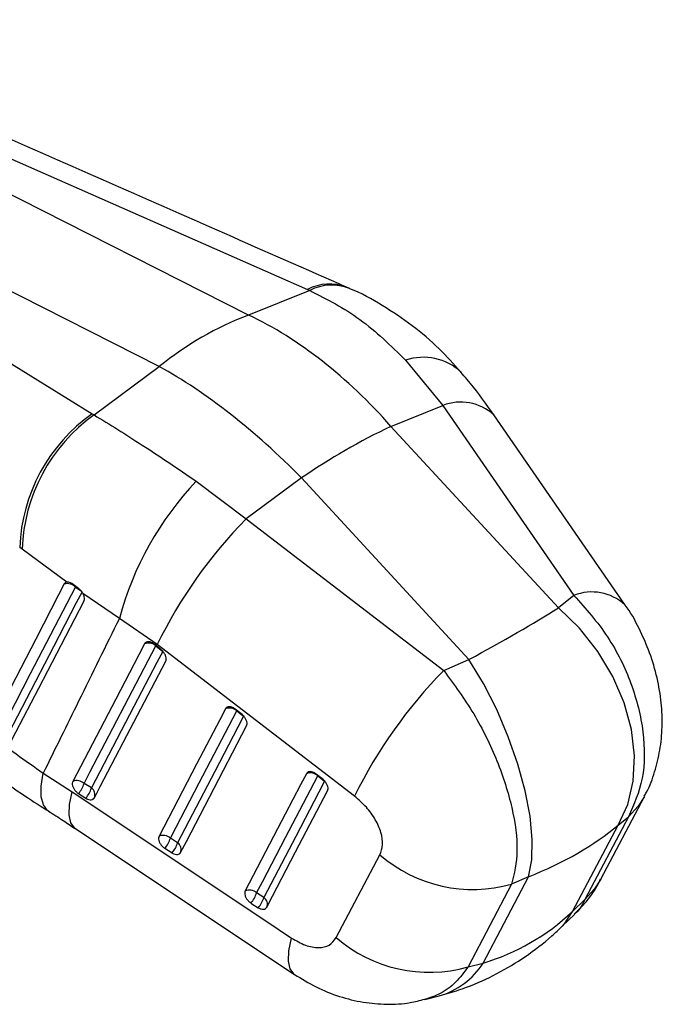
# Model space of a CAD drawing. Extents: x 49 to 390, y 18 to 272.
# Tile 4 of 36: x 184 to 210, y 18 to 59. Entities that reach past the tile are written whole.
import ezdxf

# ---------------------------------------------------------------- set-up
doc = ezdxf.new("R2010")
doc.units = 0
doc.layers.get('0').update_dxf_attribs({"linetype": 'CONTINUOUS'})

msp = doc.modelspace()

# ---------------------------------------------------------------- linework, layer by layer
at = {"color": 7, "linetype": 'CONTINUOUS'}
for p, q in [((170.0597, 58.9373), (195.6403, 47.66)), ((193.1759, 46.5887), (169.1942, 58.7281)), ((189.4417, 44.433), (165.4599, 56.5724)), ((164.8539, 55.9321), (186.6347, 42.4612)), ((195.7329, 47.6189), (193.1759, 46.5887)), ((195.6403, 47.66), (195.7329, 47.6189)), ((197.3928, 47.6959), (197.2366, 47.7657)), ((199.7426, 44.6956), (201.2928, 42.8034)), ((186.7141, 42.4124), (189.4417, 44.433)), ((186.6347, 42.4612), (186.7141, 42.4124)), ((199.1278, 41.9312), (201.2928, 42.8034)), ((201.2928, 42.8034), (206.7794, 34.859)), ((206.1277, 34.338), (199.1278, 41.9312)), ((190.9842, 39.6396), (193.0795, 38.062)), ((195.3889, 39.7728), (193.0795, 38.062)), ((202.3889, 32.1795), (195.3889, 39.7728)), ((193.0795, 38.062), (201.3346, 31.7158)), ((183.7069, 36.79), (183.6062, 36.8656)), ((185.5802, 35.4179), (183.7069, 36.79)), ((186.0643, 35.1547), (185.7818, 35.3545)), ((187.7731, 33.9006), (186.2477, 34.9445)), ((206.7794, 34.859), (206.1277, 34.338)), ((189.3533, 32.8036), (187.7731, 33.9006)), ((189.521, 32.5883), (189.2358, 32.8172)), ((189.2996, 32.7501), (189.5848, 32.5212)), ((197.6076, 26.4571), (189.3533, 32.8036)), ((201.3346, 31.7158), (202.3889, 32.1795)), ((192.9045, 29.8731), (192.6192, 30.102)), ((192.683, 30.0349), (192.9682, 29.806)), ((184.5918, 27.4268), (185.8028, 26.6407)), ((196.2878, 27.1578), (196.0026, 27.3867)), ((196.0664, 27.3197), (196.3516, 27.0908)), ((186.6024, 26.8062), (186.2985, 26.9992)), ((186.0645, 26.5727), (186.3684, 26.3797)), ((207.9018, 22.9918), (209.7242, 26.4536)), ((209.0595, 25.6037), (207.2371, 22.1418)), ((208.6213, 25.2533), (209.0595, 25.6037)), ((206.719, 21.6406), (208.6213, 25.2533)), ((185.9165, 25.1206), (195.0886, 19.0102)), ((190.208, 24.5162), (189.9041, 24.7092)), ((189.6701, 24.2827), (189.974, 24.0897)), ((196.842, 20.549), (198.6654, 24.013)), ((202.9801, 19.4822), (204.8824, 23.0949)), ((204.8824, 23.0949), (204.1735, 22.783)), ((204.1735, 22.783), (202.349, 19.32)), ((193.8137, 22.2262), (193.5097, 22.4192)), ((193.2758, 21.9927), (193.5797, 21.7997)), ((207.2371, 22.1418), (206.719, 21.6406)), ((206.3026, 21.0337), (206.7954, 21.5104)), ((202.349, 19.32), (202.9801, 19.4822)), ((200.5393, 17.954), (201.1372, 18.1077))]:
    msp.add_line(p, q, dxfattribs=at)
at = {"color": 8, "linetype": 'CONTINUOUS'}
for p, q in [((185.9406, 35.2066), (185.9443, 35.2475)), ((185.9406, 35.2066), (186.1854, 35.0356)), ((189.3052, 32.7621), (189.2996, 32.7501)), ((192.6887, 30.0469), (192.683, 30.0349)), ((196.072, 27.3316), (196.0664, 27.3197))]:
    msp.add_line(p, q, dxfattribs=at)
at = {"color": 7, "linetype": 'CONTINUOUS', "flags": 128}
for points in [[(208.9102, 34.4682), (208.893, 34.493), (203.4239, 42.4122)], [(185.4719, 35.3397), (185.2337, 34.8811), (184.2741, 33.0339), (182.3972, 29.4199)], [(182.8655, 29.2838), (183.1053, 29.7458), (184.0646, 31.5937), (185.9406, 35.2066)], [(186.2137, 35.0158), (185.9736, 34.5537), (185.0133, 32.7053), (183.1343, 29.0878)], [(183.2071, 28.6824), (183.4436, 29.1373), (184.4048, 30.9855), (186.2902, 34.6103)], [(208.6213, 25.2533), (209.0274, 26.1195), (209.2603, 27.0949), (209.313, 28.1502), (209.1839, 29.2536), (208.8769, 30.3721), (208.4012, 31.4719), (207.7712, 32.5201), (207.0057, 33.4851), (206.1277, 34.338)], [(188.8261, 32.8347), (188.5848, 32.3723), (187.6196, 30.5227), (185.825, 27.0838)], [(186.2985, 26.9992), (186.5398, 27.4616), (187.505, 29.3112), (189.2996, 32.7501)], [(189.5848, 32.5212), (189.3435, 32.0588), (188.3783, 30.2093), (186.6024, 26.8062)], [(204.8824, 23.0949), (205.0159, 23.8037), (205.0369, 24.6568), (204.9446, 25.6284), (204.742, 26.6894), (204.435, 27.8078), (204.0329, 28.9502), (203.5478, 30.082), (202.9942, 31.1694), (202.3889, 32.1795)], [(186.7266, 26.3991), (186.9679, 26.8615), (187.933, 28.711), (189.7089, 32.1141)], [(192.2096, 30.1195), (191.9683, 29.6572), (191.0033, 27.8077), (189.4306, 24.7938)], [(189.9041, 24.7092), (190.1453, 25.1716), (191.1104, 27.0211), (192.683, 30.0349)], [(192.9682, 29.806), (192.727, 29.3437), (191.7619, 27.4942), (190.208, 24.5162)], [(190.3322, 24.109), (190.5734, 24.5714), (191.5385, 26.4209), (193.0923, 29.3989)], [(195.593, 27.4043), (195.3517, 26.942), (194.3869, 25.0926), (193.0363, 22.5037)], [(193.5097, 22.4192), (193.7509, 22.8816), (194.7158, 24.7309), (196.0664, 27.3197)], [(196.3516, 27.0908), (196.1104, 26.6285), (195.1456, 24.7791), (193.8137, 22.2262)], [(185.8028, 26.6407), (193.8977, 21.2471), (194.9749, 20.5294)], [(193.9379, 21.819), (194.1791, 22.2814), (195.1438, 24.1307), (196.4757, 26.6836)]]:
    msp.add_lwpolyline(points, dxfattribs=at)
at = {"color": 8, "linetype": 'CONTINUOUS', "flags": 128}
for points in [[(184.8218, 25.8312), (184.7675, 25.8681), (184.5956, 26.0943), (184.5078, 26.4366), (184.5065, 26.885), (184.5918, 27.4268)], [(185.9158, 25.1205), (185.892, 25.1377), (185.7381, 25.3498), (185.6711, 25.6779), (185.6929, 26.1124), (185.8028, 26.6407)], [(209.724, 26.4532), (209.4636, 26.0433), (209.0595, 25.6037)], [(207.9023, 22.9928), (207.6411, 22.5813), (207.2371, 22.1418)], [(206.3022, 21.0332), (206.3877, 21.1218), (206.719, 21.6406)], [(195.0878, 19.0103), (195.0643, 19.0272), (194.9105, 19.2392), (194.8435, 19.5671), (194.8651, 20.0013), (194.9749, 20.5294)]]:
    msp.add_lwpolyline(points, dxfattribs=at)
at = {"color": 8, "linetype": 'CONTINUOUS'}
for centre, radius, start, end in [((196.5544, 45.9174), 1.9678, 68.29642, 117.68171), ((196.6477, 45.8463), 1.9947, 68.03317, 117.29592), ((200.487, 42.5172), 2.3021, 46.97927, 108.86772), ((202.0481, 40.918), 2.0311, 47.36821, 111.83208), ((207.535, 32.9737), 2.0311, 47.40046, 111.8386), ((200.2565, 21.2113), 3.2261, 285.84134, 327.59023)]:
    msp.add_arc(centre, radius, start, end, dxfattribs=at)
at = {"color": 7, "linetype": 'CONTINUOUS'}
for centre, radius, start, end in [((197.9759, 33.9619), 13.5084, 110.81378, 129.18085), ((190.7986, 36.5902), 7.1977, 125.34558, 177.80731), ((190.928, 36.5431), 7.2253, 125.67633, 178.04177), ((211.0589, 16.9461), 27.6877, 115.52587, 124.46875), ((200.788, 30.3862), 13.4811, 136.6542, 164.88885), ((207.2875, 24.0442), 19.9591, 135.38623, 153.96838), ((185.5919, 34.8705), 0.4842, 43.93982, 104.35037), ((188.9932, 32.4028), 0.4631, 48.58638, 111.14294), ((215.5353, 17.7013), 19.9516, 135.37798, 153.96916), ((192.3767, 29.6876), 0.4631, 48.58573, 111.14624), ((195.76, 26.9724), 0.4631, 48.58658, 111.14749), ((185.9921, 26.6519), 0.4631, 48.59072, 111.14996), ((185.2393, 27.3029), 1.1018, 318.49596, 344.0031), ((185.5432, 27.1098), 1.1019, 318.49739, 344.00341), ((186.4149, 26.5265), 0.3367, 337.7575, 56.16582), ((189.5978, 24.3619), 0.4631, 48.59226, 111.15374), ((188.8449, 25.0128), 1.1018, 318.49797, 344.00426), ((189.1488, 24.8198), 1.1018, 318.4983, 344.0044), ((190.0205, 24.2365), 0.3367, 337.75915, 56.16572), ((202.5576, 28.4947), 5.9358, 229.02686, 285.79731), ((193.2035, 22.0719), 0.4631, 48.59538, 111.1605), ((192.4505, 22.7228), 1.1018, 318.50136, 344.0079), ((192.7545, 22.5298), 1.1019, 318.50174, 344.00695), ((193.6262, 21.9465), 0.3367, 337.75957, 56.16695), ((200.733, 25.0314), 5.9356, 229.03984, 285.7979)]:
    msp.add_arc(centre, radius, start, end, dxfattribs=at)
for centre, major_axis, ratio, start_param, end_param in [((192.0845, 30.1957), (-7.3374, 16.9019), 0.6700087, 5.1591083, 5.6272958), ((192.0845, 30.1957), (-10.6864, 15.0091), 0.4723199, 5.0374956, 5.5056831), ((194.6995, 30.2547), (14.477, 6.7452), 0.1077443, 5.2213901, 5.5704559), ((194.6995, 30.2547), (16.2947, -0.745), 0.5356891, 5.4116686, 5.7607345), ((197.2107, 35.0236), (-7.0564, 15.0508), 0.7466164, 3.0306963, 3.3797621)]:
    msp.add_ellipse(centre, major_axis=major_axis, ratio=ratio, start_param=start_param, end_param=end_param, dxfattribs=at)
for points, knots in [([(197.2815, 47.7461), (195.5818, 48.495), (187.1151, 52.2255), (178.653, 55.9579), (171.8897, 58.941)], [0, 0, 0, 0, 0.2007569, 1, 1, 1, 1]), ([(195.7329, 47.6189), (196.4517, 47.2498), (197.9117, 46.5), (199.126, 45.3033), (199.7426, 44.6956)], [0, 0, 0, 0, 0.492278, 1, 1, 1, 1]), ([(202.0447, 44.2), (201.7511, 44.5317), (201.127, 45.2366), (200.0232, 46.1687), (198.7719, 47.0008), (197.8795, 47.5103), (197.3991, 47.693), (197.3925, 47.6955)], [0, 0, 0, 0, 0.2247547, 0.4776087, 0.7350755, 0.996346, 1, 1, 1, 1]), ([(203.4229, 42.4089), (203.3917, 42.4555), (203.04, 42.9798), (202.5883, 43.5899), (202.1357, 44.095), (202.0476, 44.1933)], [0, 0, 0, 0, 0.0728672, 0.8196618, 1, 1, 1, 1]), ([(186.7141, 42.4124), (187.3712, 42.0078), (188.7061, 41.1857), (190.2171, 40.1602), (190.9842, 39.6396)], [0, 0, 0, 0, 0.492278, 1, 1, 1, 1]), ([(185.5802, 35.4179), (185.5597, 35.4126), (185.514, 35.401), (185.4869, 35.3614), (185.4719, 35.3397)], [0, 0, 0, 0, 0.4504788, 1, 1, 1, 1]), ([(185.7818, 35.3545), (185.7512, 35.3731), (185.6877, 35.4115), (185.6196, 35.4223), (185.5861, 35.4186), (185.5802, 35.4179)], [0, 0, 0, 0, 0.4349817, 0.9007537, 1, 1, 1, 1]), ([(186.2477, 34.9445), (186.2244, 34.9818), (186.1778, 35.0562), (186.1087, 35.1222), (186.0703, 35.1503), (186.0643, 35.1547)], [0, 0, 0, 0, 0.457278, 0.9144558, 1, 1, 1, 1]), ([(186.2902, 34.6103), (186.2998, 34.6367), (186.3196, 34.6911), (186.3085, 34.8006), (186.2774, 34.8887), (186.2524, 34.9357), (186.2477, 34.9445)], [0, 0, 0, 0, 0.2976338, 0.6126129, 0.9272798, 1, 1, 1, 1]), ([(206.7794, 34.859), (207.2723, 34.3045), (208.2479, 33.2069), (209.2378, 31.1808), (209.7465, 29.1242), (209.742, 27.143), (209.2865, 26.1156), (209.0595, 25.6037)], [0, 0, 0, 0, 0.2028589, 0.4015611, 0.5986205, 0.7999996, 1, 1, 1, 1]), ([(209.7123, 26.4577), (209.7473, 26.5159), (209.9391, 26.8349), (210.1677, 27.4839), (210.3946, 28.3941), (210.4843, 29.3657), (210.447, 30.38), (210.2721, 31.423), (209.9649, 32.4726), (209.5063, 33.4921), (209.1499, 34.1693), (208.909, 34.4682), (208.9049, 34.4733)], [0, 0, 0, 0, 0.0242451, 0.1328999, 0.2444014, 0.3603224, 0.4804028, 0.6043867, 0.7324046, 0.8623101, 0.9976398, 1, 1, 1, 1]), ([(187.7731, 33.9006), (187.2048, 32.7457), (186.1433, 30.5886), (185.084, 28.4298), (184.5918, 27.4268)], [0, 0, 0, 0, 0.5353793, 1, 1, 1, 1]), ([(189.2358, 32.8172), (189.207, 32.8379), (189.1433, 32.8836), (189.0395, 32.9208), (188.9405, 32.924), (188.866, 32.8932), (188.8382, 32.8525), (188.8261, 32.8347)], [0, 0, 0, 0, 0.1801829, 0.3974935, 0.6148164, 0.8321269, 1, 1, 1, 1]), ([(189.7089, 32.1141), (189.7091, 32.1145), (189.7222, 32.14), (189.7369, 32.2004), (189.7217, 32.3084), (189.6713, 32.4217), (189.6, 32.519), (189.5441, 32.5681), (189.521, 32.5883)], [0, 0, 0, 0, 0.0030805, 0.2151713, 0.4272634, 0.6393562, 0.8514512, 1, 1, 1, 1]), ([(201.3346, 31.7158), (201.7688, 31.1274), (202.6282, 29.9627), (203.6135, 27.934), (204.2459, 25.9487), (204.4884, 24.1102), (204.2782, 23.2244), (204.1735, 22.783)], [0, 0, 0, 0, 0.2028589, 0.4015611, 0.5986205, 0.7999996, 1, 1, 1, 1]), ([(180.4343, 30.6728), (181.059, 30.1248), (182.3224, 29.0164), (183.8297, 27.9606), (184.5918, 27.4268)], [0, 0, 0, 0, 0.4943857, 1, 1, 1, 1]), ([(192.6192, 30.102), (192.5904, 30.1227), (192.5267, 30.1684), (192.4229, 30.2056), (192.3239, 30.2088), (192.2494, 30.178), (192.2217, 30.1373), (192.2096, 30.1195)], [0, 0, 0, 0, 0.1801946, 0.3975036, 0.6148255, 0.8321369, 1, 1, 1, 1]), ([(193.0923, 29.3989), (193.1021, 29.4268), (193.1218, 29.4825), (193.1052, 29.5919), (193.0558, 29.7048), (192.9843, 29.8028), (192.9279, 29.8524), (192.9045, 29.8731)], [0, 0, 0, 0, 0.2120955, 0.4241924, 0.6362857, 0.8483829, 1, 1, 1, 1]), ([(181.1588, 28.4329), (181.16, 28.4319), (181.571, 28.0925), (182.4552, 27.4272), (183.678, 26.556), (184.4989, 26.0386), (184.8234, 25.834)], [0, 0, 0, 0, 0.0011076, 0.383183, 0.7561408, 1, 1, 1, 1]), ([(196.0026, 27.3867), (195.9737, 27.4074), (195.9101, 27.4532), (195.8062, 27.4904), (195.7073, 27.4936), (195.6328, 27.4627), (195.605, 27.422), (195.593, 27.4043)], [0, 0, 0, 0, 0.1802031, 0.3975185, 0.6148363, 0.8321449, 1, 1, 1, 1]), ([(185.825, 27.0838), (185.8154, 27.0569), (185.7959, 27.0023), (185.8111, 26.8946), (185.8594, 26.7812), (185.938, 26.674), (186.0124, 26.6071), (186.056, 26.5783), (186.0645, 26.5727)], [0, 0, 0, 0, 0.1858253, 0.3777953, 0.5697649, 0.7617315, 0.9537048, 1, 1, 1, 1]), ([(196.4757, 26.6836), (196.4851, 26.7099), (196.5045, 26.7639), (196.4902, 26.8707), (196.4425, 26.9836), (196.3709, 27.0842), (196.3129, 27.1355), (196.2878, 27.1578)], [0, 0, 0, 0, 0.201079, 0.4131657, 0.6252498, 0.8373372, 1, 1, 1, 1]), ([(186.3684, 26.3797), (186.3948, 26.3647), (186.4571, 26.3295), (186.555, 26.3071), (186.6472, 26.3191), (186.7016, 26.3573), (186.7213, 26.3902), (186.7266, 26.3991)], [0, 0, 0, 0, 0.1794585, 0.4229261, 0.6663924, 0.9098592, 1, 1, 1, 1]), ([(198.6654, 24.013), (198.7137, 24.1469), (198.8103, 24.4147), (198.7324, 24.9409), (198.4942, 25.487), (198.1115, 26.0238), (197.778, 26.3106), (197.6076, 26.4571)], [0, 0, 0, 0, 0.1973261, 0.3948325, 0.5898823, 0.7904977, 1, 1, 1, 1]), ([(184.8067, 25.8362), (185.0137, 25.7075), (185.3847, 25.477), (185.751, 25.2229), (185.9129, 25.1106)], [0, 0, 0, 0, 0.5580376, 1, 1, 1, 1]), ([(189.4306, 24.7938), (189.421, 24.7669), (189.4015, 24.7122), (189.4167, 24.6045), (189.465, 24.4912), (189.5436, 24.384), (189.618, 24.317), (189.6616, 24.2883), (189.6701, 24.2827)], [0, 0, 0, 0, 0.1858181, 0.3777888, 0.5697597, 0.7617284, 0.953694, 1, 1, 1, 1]), ([(189.974, 24.0897), (190.0004, 24.0747), (190.0626, 24.0395), (190.1606, 24.0171), (190.2527, 24.0291), (190.3072, 24.0673), (190.3269, 24.1001), (190.3322, 24.109)], [0, 0, 0, 0, 0.1792044, 0.4226652, 0.6661234, 0.9095853, 1, 1, 1, 1]), ([(206.7856, 21.5222), (206.9356, 21.6699), (207.3014, 22.0299), (207.6676, 22.5384), (207.8441, 22.9065), (207.8903, 23.003)], [0, 0, 0, 0, 0.3390478, 0.8269173, 1, 1, 1, 1]), ([(193.0363, 22.5037), (193.0267, 22.4769), (193.0072, 22.4223), (193.0223, 22.3147), (193.0706, 22.2014), (193.1492, 22.0942), (193.2236, 22.0271), (193.2672, 21.9983), (193.2758, 21.9927)], [0, 0, 0, 0, 0.1855066, 0.3774775, 0.5694483, 0.7614182, 0.9533904, 1, 1, 1, 1]), ([(193.5797, 21.7997), (193.584, 21.797), (193.6235, 21.7724), (193.7015, 21.7384), (193.8036, 21.7273), (193.8892, 21.7523), (193.9217, 21.7969), (193.9379, 21.819)], [0, 0, 0, 0, 0.0290827, 0.2726952, 0.5163004, 0.7598972, 1, 1, 1, 1]), ([(201.1372, 18.1077), (201.5253, 18.2208), (202.3575, 18.4632), (203.5715, 19.0176), (204.7641, 19.7376), (205.6633, 20.4336), (206.153, 20.8933), (206.3026, 21.0337)], [0, 0, 0, 0, 0.2026825, 0.4345699, 0.6657401, 0.8978808, 1, 1, 1, 1]), ([(194.9749, 20.5294), (195.1672, 20.4182), (195.5522, 20.1955), (196.1067, 20.1017), (196.578, 20.2006), (196.7526, 20.431), (196.842, 20.549)], [0, 0, 0, 0, 0.2534158, 0.5073717, 0.7476452, 1, 1, 1, 1]), ([(195.0933, 19.01), (195.3913, 18.8259), (195.9902, 18.4559), (196.9618, 18.0704), (197.9546, 17.8248), (198.9488, 17.7417), (199.8173, 17.7842), (200.3351, 17.9194), (200.5362, 17.972)], [0, 0, 0, 0, 0.1825767, 0.3668747, 0.5464195, 0.7192439, 0.8909289, 1, 1, 1, 1])]:
    msp.add_open_spline(points, degree=3, knots=knots, dxfattribs=at)
at = {"color": 8, "linetype": 'CONTINUOUS'}
for points, knots in [([(207.2371, 22.1418), (207.1364, 21.9374), (207.0163, 21.6938), (206.8168, 21.5469), (206.7846, 21.5232)], [0, 0, 0, 0, 0.8387732, 1, 1, 1, 1]), ([(202.349, 19.32), (202.1837, 19.0963), (201.8481, 18.642), (201.2292, 18.1853), (200.7587, 18.0309), (200.539, 17.9588)], [0, 0, 0, 0, 0.34076751, 0.69209361, 1, 1, 1, 1])]:
    msp.add_open_spline(points, degree=3, knots=knots, dxfattribs=at)

doc.saveas('drawing.dxf')
